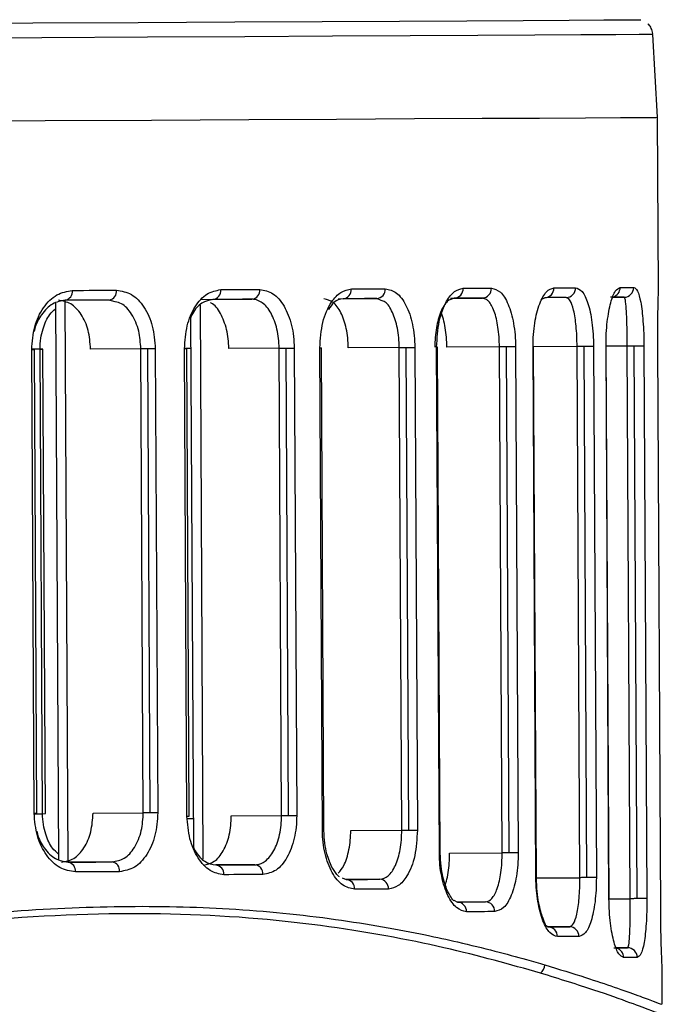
# Model space of a CAD drawing. Header units: millimetres. Extents: x -320 to 36, y 11 to 324.
# Tile 12 of 27: x -171 to -151, y 136 to 166. Entities that reach past the tile are written whole.
import ezdxf

# ---------------------------------------------------------------- set-up
doc = ezdxf.new("R2010")
doc.units = ezdxf.units.MM

msp = doc.modelspace()

# ---------------------------------------------------------------- linework, layer by layer
at = {"color": 7, "linetype": 'Continuous', "lineweight": 25}
for p, q in [((-150.979, 162.909), (-151.125, 165.442)), ((-150.951, 157.655), (-150.979, 162.909)), ((-169.129, 157.307), (-169.038, 140.115)), ((-167.586, 157.261), (-167.773, 157.317)), ((-164.977, 157.332), (-163.401, 157.341)), ((-160.763, 157.355), (-159.577, 157.361)), ((-159.447, 157.307), (-159.577, 157.361)), ((-157.318, 157.374), (-156.345, 157.379)), ((-156.216, 157.335), (-156.345, 157.379)), ((-154.437, 157.389), (-154.51, 157.34)), ((-153.698, 157.353), (-153.778, 157.393)), ((-152.348, 157.401), (-152.006, 157.403)), ((-151.979, 157.366), (-152.006, 157.403)), ((-169.419, 157.221), (-169.329, 140.198)), ((-164.99, 157.157), (-164.9, 140.2)), ((-165.279, 156.784), (-165.193, 140.569)), ((-169.891, 155.811), (-170.146, 155.81)), ((-170.146, 155.804), (-170.059, 155.805)), ((-170.071, 141.607), (-170.146, 155.804)), ((-169.984, 141.608), (-170.059, 155.805)), ((-169.815, 141.596), (-169.891, 155.811)), ((-169.727, 141.597), (-169.802, 155.812)), ((-166.803, 155.822), (-168.341, 155.814)), ((-166.728, 141.625), (-166.803, 155.822)), ((-166.516, 141.626), (-166.591, 155.823)), ((-166.36, 155.825), (-166.284, 141.627)), ((-165.274, 155.835), (-165.487, 155.834)), ((-165.39, 141.522), (-165.466, 155.829)), ((-165.325, 141.522), (-165.4, 155.83)), ((-162.569, 155.845), (-164.109, 155.837)), ((-162.493, 141.538), (-162.569, 155.845)), ((-162.281, 141.539), (-162.357, 155.846)), ((-162.107, 155.847), (-162.031, 141.54)), ((-161.244, 141.079), (-161.322, 155.852)), ((-161.197, 141.079), (-161.275, 155.852)), ((-158.892, 155.865), (-160.454, 155.857)), ((-158.814, 141.092), (-158.892, 155.865)), ((-158.602, 141.093), (-158.68, 155.866)), ((-158.413, 155.867), (-158.335, 141.095)), ((-157.663, 140.39), (-157.745, 155.871)), ((-157.633, 140.39), (-157.715, 155.871)), ((-155.822, 155.882), (-157.431, 155.873)), ((-155.74, 140.4), (-155.822, 155.882)), ((-155.528, 140.401), (-155.61, 155.883)), ((-155.329, 155.884), (-155.247, 140.403)), ((-154.706, 139.63), (-154.792, 155.887)), ((-154.792, 155.887), (-154.775, 155.887)), ((-153.445, 155.895), (-154.775, 155.888)), ((-154.689, 139.63), (-154.775, 155.887)), ((-153.359, 139.637), (-153.445, 155.895)), ((-153.147, 139.638), (-153.233, 155.896)), ((-152.941, 155.897), (-152.855, 139.64)), ((-152.469, 138.991), (-152.558, 155.899)), ((-151.907, 155.903), (-152.551, 155.9)), ((-152.461, 138.991), (-152.551, 155.899)), ((-151.818, 138.995), (-151.907, 155.903)), ((-151.606, 138.996), (-151.695, 155.904)), ((-151.397, 155.906), (-151.307, 138.998)), ((-150.884, 138.607), (-150.976, 155.909)), ((-150.885, 138.607), (-150.976, 155.909)), ((-150.976, 155.909), (-150.976, 155.909)), ((-170.071, 141.607), (-169.984, 141.608)), ((-170.07, 141.595), (-169.815, 141.596)), ((-169.815, 141.596), (-169.727, 141.597)), ((-168.266, 141.617), (-166.728, 141.625)), ((-165.402, 141.447), (-165.197, 141.448)), ((-164.034, 141.529), (-162.493, 141.538)), ((-160.376, 141.084), (-158.814, 141.092)), ((-157.348, 140.392), (-155.74, 140.4)), ((-167.682, 140.12), (-169.029, 140.113)), ((-163.31, 140.033), (-164.505, 140.027)), ((-160.643, 139.631), (-160.518, 139.583)), ((-159.483, 139.589), (-160.518, 139.583)), ((-154.706, 139.63), (-154.689, 139.63)), ((-154.689, 139.63), (-153.359, 139.637)), ((-157.223, 138.949), (-157.106, 138.893)), ((-152.461, 138.992), (-151.818, 138.995)), ((-156.247, 138.897), (-157.107, 138.893)), ((-150.884, 138.607), (-150.885, 138.607)), ((-154.412, 138.182), (-154.335, 138.132)), ((-153.676, 138.136), (-154.336, 138.132)), ((-151.9, 137.494), (-152.243, 137.493)), ((-150.835, 135.77), (-150.841, 136.861))]:
    msp.add_line(p, q, dxfattribs=at)
at = {"color": 7, "linetype": 'Continuous', "lineweight": 25, "flags": 128}
for points in [[(-207.687, 165.595), (-203.321, 165.619), (-198.653, 165.643), (-194.087, 165.668), (-189.645, 165.691), (-185.352, 165.714), (-181.23, 165.736), (-177.302, 165.757), (-173.588, 165.777), (-170.108, 165.796), (-166.882, 165.813), (-163.925, 165.829), (-161.254, 165.843), (-158.883, 165.856), (-156.825, 165.867), (-155.091, 165.877), (-153.689, 165.885), (-152.628, 165.89), (-151.913, 165.895), (-151.548, 165.897), (-151.497, 165.897)], [(-151.125, 165.442), (-151.176, 165.442), (-151.543, 165.44), (-152.262, 165.436), (-153.329, 165.43), (-154.739, 165.422), (-156.483, 165.412), (-158.552, 165.401), (-160.936, 165.388), (-163.622, 165.374), (-166.596, 165.358), (-169.84, 165.34), (-173.339, 165.322), (-177.074, 165.302), (-181.024, 165.281), (-185.169, 165.258), (-189.486, 165.235), (-193.953, 165.212), (-198.545, 165.187), (-203.239, 165.162), (-207.685, 165.139)], [(-207.672, 162.604), (-203.197, 162.628), (-198.494, 162.653), (-193.893, 162.678), (-189.417, 162.701), (-185.091, 162.724), (-180.938, 162.747), (-176.98, 162.768), (-173.238, 162.788), (-169.732, 162.807), (-166.48, 162.824), (-163.501, 162.84), (-160.81, 162.855), (-158.421, 162.868), (-156.347, 162.879), (-154.6, 162.888), (-153.187, 162.896), (-152.118, 162.902), (-151.398, 162.906), (-151.03, 162.908), (-150.979, 162.909)], [(-207.64, 162.604), (-203.197, 162.628), (-198.494, 162.653), (-193.893, 162.678), (-189.417, 162.701), (-185.091, 162.724), (-180.938, 162.747), (-176.98, 162.768), (-173.238, 162.788), (-169.732, 162.807), (-166.48, 162.824), (-163.501, 162.84), (-160.81, 162.855), (-158.421, 162.868), (-156.347, 162.879), (-154.6, 162.888), (-153.187, 162.896), (-152.118, 162.902), (-151.398, 162.906), (-151.03, 162.908), (-150.979, 162.909)], [(-168.902, 157.611), (-168.73, 157.612), (-168.56, 157.613), (-168.389, 157.614), (-168.22, 157.615), (-168.051, 157.616), (-167.883, 157.616), (-167.716, 157.617), (-167.549, 157.618)], [(-164.358, 157.635), (-164.205, 157.636), (-164.053, 157.637), (-163.902, 157.638), (-163.752, 157.639), (-163.602, 157.639), (-163.453, 157.64), (-163.305, 157.641), (-163.158, 157.642)], [(-160.356, 157.657), (-160.223, 157.658), (-160.091, 157.658), (-159.96, 157.659), (-159.829, 157.66), (-159.7, 157.661), (-159.571, 157.661), (-159.444, 157.662), (-159.317, 157.663)], [(-156.933, 157.676), (-156.821, 157.676), (-156.711, 157.677), (-156.602, 157.677), (-156.493, 157.678), (-156.386, 157.678), (-156.279, 157.679), (-156.174, 157.68), (-156.069, 157.68)], [(-154.153, 157.691), (-154.067, 157.691), (-153.981, 157.692), (-153.896, 157.692), (-153.813, 157.693), (-153.731, 157.693), (-153.65, 157.693), (-153.57, 157.694), (-153.491, 157.694)], [(-152.128, 157.702), (-152.071, 157.702), (-152.015, 157.703), (-151.961, 157.703), (-151.908, 157.703), (-151.857, 157.703), (-151.807, 157.704), (-151.758, 157.704), (-151.711, 157.704)], [(-167.773, 157.317), (-167.939, 157.316), (-168.105, 157.315), (-168.273, 157.314), (-168.441, 157.313), (-168.609, 157.313), (-168.778, 157.312), (-168.949, 157.311), (-169.119, 157.31)], [(-163.401, 157.341), (-163.548, 157.34), (-163.695, 157.339), (-163.843, 157.338), (-163.992, 157.337), (-164.142, 157.337), (-164.293, 157.336), (-164.444, 157.335), (-164.596, 157.334)], [(-159.577, 157.361), (-159.704, 157.361), (-159.831, 157.36), (-159.959, 157.359), (-160.088, 157.358), (-160.218, 157.358), (-160.348, 157.357), (-160.48, 157.356), (-160.612, 157.356)], [(-156.345, 157.379), (-156.449, 157.378), (-156.554, 157.378), (-156.66, 157.377), (-156.767, 157.376), (-156.874, 157.376), (-156.983, 157.375), (-157.093, 157.375), (-157.204, 157.374)], [(-153.778, 157.393), (-153.857, 157.392), (-153.936, 157.392), (-154.017, 157.391), (-154.099, 157.391), (-154.182, 157.391), (-154.266, 157.39), (-154.351, 157.39), (-154.437, 157.389)], [(-152.006, 157.403), (-152.053, 157.402), (-152.101, 157.402), (-152.151, 157.402), (-152.202, 157.402), (-152.255, 157.401), (-152.309, 157.401), (-152.364, 157.401), (-152.421, 157.4)], [(-169.888, 155.811), (-169.851, 155.811), (-169.824, 155.812), (-169.807, 155.812), (-169.802, 155.812), (-169.808, 155.812), (-169.826, 155.812), (-169.853, 155.811), (-169.891, 155.811)], [(-166.591, 155.823), (-166.62, 155.823), (-166.649, 155.823), (-166.678, 155.823), (-166.706, 155.823), (-166.732, 155.823), (-166.757, 155.822), (-166.781, 155.822), (-166.803, 155.822)], [(-166.36, 155.825), (-166.382, 155.824), (-166.407, 155.824), (-166.434, 155.824), (-166.463, 155.824), (-166.494, 155.824), (-166.526, 155.824), (-166.558, 155.824), (-166.591, 155.823)], [(-165.466, 155.829), (-165.436, 155.83), (-165.415, 155.83), (-165.403, 155.83), (-165.4, 155.83)], [(-162.569, 155.845), (-162.547, 155.845), (-162.524, 155.845), (-162.499, 155.845), (-162.472, 155.846), (-162.444, 155.846), (-162.416, 155.846), (-162.387, 155.846), (-162.357, 155.846)], [(-162.357, 155.846), (-162.32, 155.846), (-162.284, 155.847), (-162.249, 155.847), (-162.215, 155.847), (-162.184, 155.847), (-162.155, 155.847), (-162.129, 155.847), (-162.107, 155.847)], [(-161.322, 155.852), (-161.299, 155.852), (-161.283, 155.852), (-161.276, 155.852), (-161.275, 155.852)], [(-158.892, 155.865), (-158.87, 155.865), (-158.847, 155.865), (-158.822, 155.865), (-158.795, 155.865), (-158.767, 155.866), (-158.739, 155.866), (-158.71, 155.866), (-158.68, 155.866)], [(-158.68, 155.866), (-158.639, 155.866), (-158.599, 155.866), (-158.56, 155.867), (-158.524, 155.867), (-158.49, 155.867), (-158.46, 155.867), (-158.434, 155.867), (-158.413, 155.867)], [(-157.715, 155.871), (-157.718, 155.871), (-157.728, 155.871), (-157.745, 155.871)], [(-155.61, 155.883), (-155.639, 155.883), (-155.669, 155.882), (-155.697, 155.882), (-155.725, 155.882), (-155.751, 155.882), (-155.777, 155.882), (-155.8, 155.882), (-155.822, 155.882)], [(-155.329, 155.884), (-155.348, 155.884), (-155.374, 155.884), (-155.404, 155.884), (-155.439, 155.884), (-155.479, 155.883), (-155.521, 155.883), (-155.565, 155.883), (-155.61, 155.883)], [(-153.233, 155.896), (-153.262, 155.896), (-153.291, 155.895), (-153.32, 155.895), (-153.348, 155.895), (-153.374, 155.895), (-153.399, 155.895), (-153.423, 155.895), (-153.445, 155.895)], [(-152.941, 155.897), (-152.957, 155.897), (-152.981, 155.897), (-153.011, 155.897), (-153.048, 155.897), (-153.089, 155.897), (-153.135, 155.896), (-153.183, 155.896), (-153.233, 155.896)], [(-152.551, 155.899), (-152.552, 155.899), (-152.558, 155.899)], [(-151.695, 155.904), (-151.725, 155.904), (-151.754, 155.904), (-151.782, 155.904), (-151.81, 155.904), (-151.837, 155.904), (-151.862, 155.904), (-151.885, 155.903), (-151.907, 155.903)], [(-151.397, 155.906), (-151.408, 155.906), (-151.429, 155.906), (-151.458, 155.906), (-151.495, 155.905), (-151.539, 155.905), (-151.588, 155.905), (-151.641, 155.905), (-151.695, 155.904)], [(-166.516, 141.626), (-166.545, 141.626), (-166.574, 141.626), (-166.603, 141.626), (-166.63, 141.626), (-166.657, 141.625), (-166.682, 141.625), (-166.706, 141.625), (-166.728, 141.625)], [(-166.284, 141.627), (-166.307, 141.627), (-166.332, 141.627), (-166.359, 141.627), (-166.388, 141.627), (-166.419, 141.627), (-166.45, 141.627), (-166.483, 141.626), (-166.516, 141.626)], [(-165.39, 141.522), (-165.36, 141.522), (-165.339, 141.522), (-165.327, 141.522), (-165.325, 141.522)], [(-162.493, 141.538), (-162.472, 141.538), (-162.448, 141.538), (-162.423, 141.538), (-162.396, 141.538), (-162.369, 141.538), (-162.34, 141.538), (-162.311, 141.539), (-162.281, 141.539)], [(-162.281, 141.539), (-162.245, 141.539), (-162.208, 141.539), (-162.173, 141.539), (-162.139, 141.539), (-162.108, 141.54), (-162.079, 141.54), (-162.053, 141.54), (-162.031, 141.54)], [(-161.244, 141.079), (-161.22, 141.079), (-161.205, 141.079), (-161.198, 141.079), (-161.197, 141.079)], [(-158.814, 141.092), (-158.792, 141.092), (-158.768, 141.092), (-158.743, 141.093), (-158.717, 141.093), (-158.689, 141.093), (-158.66, 141.093), (-158.631, 141.093), (-158.602, 141.093)], [(-158.602, 141.093), (-158.561, 141.094), (-158.521, 141.094), (-158.482, 141.094), (-158.446, 141.094), (-158.412, 141.094), (-158.382, 141.094), (-158.356, 141.095), (-158.335, 141.095)], [(-157.633, 140.39), (-157.636, 140.39), (-157.646, 140.39), (-157.663, 140.39)], [(-155.528, 140.401), (-155.557, 140.401), (-155.586, 140.401), (-155.615, 140.401), (-155.643, 140.401), (-155.669, 140.401), (-155.694, 140.401), (-155.718, 140.4), (-155.74, 140.4)], [(-155.247, 140.403), (-155.266, 140.403), (-155.291, 140.403), (-155.322, 140.402), (-155.357, 140.402), (-155.397, 140.402), (-155.439, 140.402), (-155.483, 140.402), (-155.528, 140.401)], [(-169.028, 140.113), (-168.857, 140.114), (-168.687, 140.115), (-168.518, 140.115), (-168.349, 140.116), (-168.181, 140.117), (-168.014, 140.118), (-167.848, 140.119), (-167.682, 140.12)], [(-164.504, 140.027), (-164.352, 140.027), (-164.201, 140.028), (-164.05, 140.029), (-163.901, 140.03), (-163.752, 140.031), (-163.604, 140.032), (-163.456, 140.032), (-163.31, 140.033)], [(-167.455, 139.821), (-167.622, 139.82), (-167.789, 139.819), (-167.957, 139.818), (-168.126, 139.818), (-168.295, 139.817), (-168.465, 139.816), (-168.636, 139.815), (-168.807, 139.814)], [(-163.063, 139.734), (-163.21, 139.734), (-163.358, 139.733), (-163.507, 139.732), (-163.657, 139.731), (-163.807, 139.73), (-163.958, 139.73), (-164.11, 139.729), (-164.263, 139.728)], [(-160.518, 139.583), (-160.385, 139.584), (-160.254, 139.584), (-160.123, 139.585), (-159.994, 139.586), (-159.865, 139.586), (-159.737, 139.587), (-159.609, 139.588), (-159.483, 139.589)], [(-153.147, 139.638), (-153.176, 139.638), (-153.205, 139.638), (-153.234, 139.638), (-153.261, 139.638), (-153.288, 139.638), (-153.313, 139.638), (-153.337, 139.637), (-153.359, 139.637)], [(-152.855, 139.64), (-152.871, 139.64), (-152.894, 139.64), (-152.925, 139.64), (-152.962, 139.639), (-153.003, 139.639), (-153.049, 139.639), (-153.097, 139.639), (-153.147, 139.638)], [(-159.219, 139.29), (-159.346, 139.289), (-159.474, 139.289), (-159.603, 139.288), (-159.732, 139.287), (-159.862, 139.286), (-159.994, 139.286), (-160.126, 139.285), (-160.259, 139.284)], [(-152.461, 138.991), (-152.463, 138.991), (-152.469, 138.991)], [(-151.606, 138.996), (-151.635, 138.996), (-151.664, 138.996), (-151.693, 138.996), (-151.72, 138.995), (-151.747, 138.995), (-151.772, 138.995), (-151.796, 138.995), (-151.818, 138.995)], [(-151.307, 138.998), (-151.318, 138.998), (-151.339, 138.997), (-151.368, 138.997), (-151.406, 138.997), (-151.45, 138.997), (-151.499, 138.997), (-151.551, 138.996), (-151.606, 138.996)], [(-157.106, 138.893), (-156.995, 138.893), (-156.885, 138.894), (-156.777, 138.895), (-156.669, 138.895), (-156.562, 138.896), (-156.456, 138.896), (-156.351, 138.897), (-156.247, 138.897)], [(-155.968, 138.599), (-156.073, 138.598), (-156.178, 138.598), (-156.285, 138.597), (-156.392, 138.597), (-156.5, 138.596), (-156.61, 138.595), (-156.72, 138.595), (-156.832, 138.594)], [(-154.335, 138.132), (-154.249, 138.132), (-154.164, 138.133), (-154.079, 138.133), (-153.996, 138.134), (-153.915, 138.134), (-153.834, 138.135), (-153.755, 138.135), (-153.676, 138.136)], [(-153.386, 137.837), (-153.465, 137.837), (-153.545, 137.836), (-153.626, 137.836), (-153.708, 137.835), (-153.791, 137.835), (-153.876, 137.834), (-153.961, 137.834), (-154.048, 137.833)], [(-152.315, 137.492), (-152.258, 137.492), (-152.203, 137.493), (-152.149, 137.493), (-152.097, 137.493), (-152.045, 137.493), (-151.996, 137.494), (-151.947, 137.494), (-151.9, 137.494)], [(-151.602, 137.196), (-151.649, 137.196), (-151.698, 137.195), (-151.748, 137.195), (-151.799, 137.195), (-151.852, 137.194), (-151.906, 137.194), (-151.962, 137.194), (-152.019, 137.194)]]:
    msp.add_lwpolyline(points, dxfattribs=at)
at = {"color": 7, "linetype": 'Continuous', "lineweight": 25}
for centre, radius, start, end in [((-169.169, 157.575), 0.269, 280.5633, 7.7784), ((-167.818, 157.584), 0.271, 279.5811, 7.2552), ((-164.631, 157.607), 0.275, 277.4174, 5.9808), ((-163.433, 157.615), 0.277, 276.6568, 5.4898), ((-160.637, 157.636), 0.281, 274.9848, 4.3241), ((-159.599, 157.643), 0.283, 274.3998, 3.8861), ((-157.22, 157.661), 0.287, 273.1254, 2.8733), ((-156.358, 157.668), 0.289, 272.6858, 2.5042), ((-154.446, 157.682), 0.293, 271.7506, 1.6824), ((-153.786, 157.687), 0.294, 271.4398, 1.3977), ((-152.426, 157.698), 0.299, 286.4613, 0.7114), ((-152.009, 157.701), 0.298, 270.6342, 0.6311), ((-169.075, 139.847), 0.269, 352.8311, 80.0378), ((-167.724, 139.852), 0.271, 353.354, 81.0203), ((-164.537, 139.754), 0.275, 354.6281, 83.1847), ((-163.339, 139.758), 0.277, 355.119, 83.9455), ((-160.539, 139.303), 0.281, 356.2845, 85.6182), ((-159.502, 139.306), 0.283, 356.7223, 86.2035), ((-157.119, 138.606), 0.287, 357.7349, 87.4786), ((-156.257, 138.609), 0.289, 358.1039, 87.9184), ((-154.341, 137.839), 0.293, 358.9256, 88.8543), ((-153.681, 137.841), 0.294, 359.2102, 89.1654), ((-152.318, 137.193), 0.299, 0.0085, 73.8558), ((-151.9, 137.196), 0.298, 359.9766, 89.9721), ((-154.745, 136.975), 0.314, 304.7287, 358.6489)]:
    msp.add_arc(centre, radius, start, end, dxfattribs=at)
for points, knots in [([(-151.129, 165.473), (-151.141, 165.527), (-151.162, 165.627), (-151.226, 165.727), (-151.271, 165.765), (-151.281, 165.773)], [0, 0, 0, 0, 0.482832, 0.891128, 1, 1, 1, 1]), ([(-170.146, 155.804), (-170.128, 156.041), (-170.092, 156.515), (-169.801, 157.111), (-169.388, 157.528), (-169.064, 157.583), (-168.902, 157.611)], [0, 0, 0, 0, 0.250534, 0.50019, 0.74998, 1, 1, 1, 1]), ([(-167.549, 157.618), (-167.393, 157.592), (-167.081, 157.54), (-166.69, 157.127), (-166.416, 156.534), (-166.379, 156.061), (-166.36, 155.825)], [0, 0, 0, 0, 0.2505881, 0.5002755, 0.7500391, 1, 1, 1, 1]), ([(-165.466, 155.829), (-165.45, 156.067), (-165.418, 156.543), (-165.156, 157.139), (-164.788, 157.553), (-164.501, 157.608), (-164.358, 157.635)], [0, 0, 0, 0, 0.250504, 0.500149, 0.749949, 1, 1, 1, 1]), ([(-163.158, 157.642), (-163.021, 157.616), (-162.747, 157.564), (-162.399, 157.156), (-162.205, 156.66), (-162.12, 156.205), (-162.111, 155.966), (-162.107, 155.847)], [0, 0, 0, 0, 0.250305, 0.4997005, 0.7491126, 0.8746807, 1, 1, 1, 1]), ([(-161.322, 155.852), (-161.304, 156.121), (-161.268, 156.659), (-161, 157.25), (-160.682, 157.595), (-160.465, 157.636), (-160.356, 157.657)], [0, 0, 0, 0, 0.279954, 0.559429, 0.779608, 1, 1, 1, 1]), ([(-159.317, 157.663), (-159.2, 157.637), (-158.967, 157.587), (-158.718, 157.249), (-158.567, 156.89), (-158.482, 156.574), (-158.425, 156.23), (-158.417, 155.988), (-158.413, 155.867)], [0, 0, 0, 0, 0.250012, 0.499153, 0.624925, 0.74947, 0.87502, 1, 1, 1, 1]), ([(-157.745, 155.871), (-157.729, 156.145), (-157.698, 156.692), (-157.468, 157.28), (-157.201, 157.616), (-157.022, 157.656), (-156.933, 157.676)], [0, 0, 0, 0, 0.279831, 0.559327, 0.779515, 1, 1, 1, 1]), ([(-156.069, 157.68), (-155.975, 157.656), (-155.786, 157.608), (-155.584, 157.278), (-155.459, 156.922), (-155.387, 156.604), (-155.339, 156.254), (-155.332, 156.007), (-155.329, 155.884)], [0, 0, 0, 0, 0.249926, 0.499225, 0.625529, 0.749536, 0.875326, 1, 1, 1, 1]), ([(-154.792, 155.887), (-154.79, 156.013), (-154.786, 156.264), (-154.743, 156.619), (-154.678, 156.939), (-154.564, 157.296), (-154.385, 157.619), (-154.231, 157.667), (-154.153, 157.691)], [0, 0, 0, 0, 0.126121, 0.250999, 0.374834, 0.50134, 0.750429, 1, 1, 1, 1]), ([(-153.491, 157.694), (-153.422, 157.671), (-153.284, 157.626), (-153.135, 157.309), (-153.041, 156.956), (-152.987, 156.636), (-152.95, 156.279), (-152.944, 156.024), (-152.941, 155.897)], [0, 0, 0, 0, 0.249503, 0.499172, 0.626348, 0.749618, 0.875836, 1, 1, 1, 1]), ([(-152.558, 155.899), (-152.557, 156.031), (-152.554, 156.292), (-152.522, 156.658), (-152.475, 156.979), (-152.396, 157.331), (-152.276, 157.636), (-152.177, 157.68), (-152.128, 157.702)], [0, 0, 0, 0, 0.126121, 0.250748, 0.376161, 0.501737, 0.75126, 1, 1, 1, 1]), ([(-151.711, 157.704), (-151.671, 157.683), (-151.593, 157.64), (-151.509, 157.34), (-151.456, 156.995), (-151.425, 156.672), (-151.402, 156.306), (-151.399, 156.038), (-151.397, 155.906)], [0, 0, 0, 0, 0.249605, 0.49931, 0.627776, 0.749988, 0.876853, 1, 1, 1, 1]), ([(-150.976, 155.909), (-150.977, 156.054), (-150.977, 156.345), (-150.972, 156.729), (-150.966, 157.046), (-150.958, 157.374), (-150.951, 157.607), (-150.952, 157.644), (-150.952, 157.655)], [0, 0, 0, 0, 0.144206, 0.287962, 0.431485, 0.575411, 0.861665, 1, 1, 1, 1]), ([(-169.119, 157.31), (-169.252, 157.287), (-169.52, 157.241), (-169.848, 156.902), (-170.023, 156.576), (-170.065, 156.383), (-170.071, 156.358)], [0, 0, 0, 0, 0.3266543, 0.6582466, 0.9551517, 1, 1, 1, 1]), ([(-168.341, 155.814), (-168.357, 156.011), (-168.388, 156.404), (-168.615, 156.899), (-168.939, 157.243), (-169.198, 157.287), (-169.328, 157.309)], [0, 0, 0, 0, 0.249983, 0.499758, 0.749434, 1, 1, 1, 1]), ([(-164.596, 157.334), (-164.71, 157.311), (-164.939, 157.264), (-165.171, 157.014), (-165.261, 156.822), (-165.279, 156.784)], [0, 0, 0, 0, 0.445604, 0.890759, 1, 1, 1, 1]), ([(-163.238, 157.313), (-163.238, 157.313), (-163.272, 157.331), (-163.327, 157.337), (-163.382, 157.34), (-163.401, 157.341)], [0, 0, 0, 0, 0.001639, 0.64695, 1, 1, 1, 1]), ([(-162.569, 155.845), (-162.573, 155.943), (-162.58, 156.142), (-162.647, 156.522), (-162.801, 156.937), (-163.029, 157.216), (-163.186, 157.289), (-163.238, 157.313)], [0, 0, 0, 0, 0.14186, 0.286763, 0.571873, 0.856986, 1, 1, 1, 1]), ([(-160.454, 155.857), (-160.457, 155.957), (-160.464, 156.158), (-160.51, 156.446), (-160.58, 156.708), (-160.704, 157.008), (-160.908, 157.29), (-161.099, 157.332), (-161.195, 157.353)], [0, 0, 0, 0, 0.124987, 0.250549, 0.375779, 0.500844, 0.749993, 1, 1, 1, 1]), ([(-160.612, 157.356), (-160.709, 157.339), (-160.873, 157.311), (-161.007, 157.106), (-161.062, 157.022)], [0, 0, 0, 0, 0.58981, 1, 1, 1, 1]), ([(-158.892, 155.865), (-158.895, 155.965), (-158.901, 156.168), (-158.944, 156.454), (-159.009, 156.719), (-159.124, 157.016), (-159.272, 157.256), (-159.403, 157.294), (-159.447, 157.307)], [0, 0, 0, 0, 0.14162, 0.28661, 0.424754, 0.573001, 0.858151, 1, 1, 1, 1]), ([(-157.204, 157.374), (-157.278, 157.354), (-157.425, 157.313), (-157.593, 157.036), (-157.698, 156.736), (-157.757, 156.47), (-157.796, 156.179), (-157.8, 155.973), (-157.802, 155.871)], [0, 0, 0, 0, 0.249589, 0.498822, 0.627093, 0.749048, 0.875598, 1, 1, 1, 1]), ([(-155.822, 155.882), (-155.824, 155.984), (-155.83, 156.193), (-155.864, 156.485), (-155.914, 156.751), (-156.003, 157.049), (-156.11, 157.247), (-156.194, 157.317), (-156.216, 157.335)], [0, 0, 0, 0, 0.14713, 0.298694, 0.441944, 0.597286, 0.894853, 1, 1, 1, 1]), ([(-153.445, 155.895), (-153.447, 156.002), (-153.45, 156.22), (-153.473, 156.519), (-153.506, 156.788), (-153.563, 157.081), (-153.631, 157.27), (-153.684, 157.336), (-153.698, 157.353)], [0, 0, 0, 0, 0.145737, 0.297608, 0.439207, 0.595512, 0.89271, 1, 1, 1, 1]), ([(-151.907, 155.903), (-151.908, 156.016), (-151.91, 156.248), (-151.916, 156.558), (-151.925, 156.827), (-151.94, 157.112), (-151.959, 157.288), (-151.975, 157.349), (-151.979, 157.366)], [0, 0, 0, 0, 0.143965, 0.297188, 0.437133, 0.595606, 0.893, 1, 1, 1, 1]), ([(-169.891, 155.811), (-169.886, 155.924), (-169.878, 156.141), (-169.787, 156.51), (-169.644, 156.849), (-169.479, 156.991), (-169.418, 157.043)], [0, 0, 0, 0, 0.228438, 0.437226, 0.794386, 1, 1, 1, 1]), ([(-166.803, 155.822), (-166.816, 156.008), (-166.836, 156.296), (-166.955, 156.647), (-167.118, 156.956), (-167.333, 157.207), (-167.523, 157.247), (-167.586, 157.261)], [0, 0, 0, 0, 0.270373, 0.417502, 0.572249, 0.857364, 1, 1, 1, 1]), ([(-164.109, 155.837), (-164.113, 155.936), (-164.12, 156.134), (-164.19, 156.514), (-164.353, 156.914), (-164.545, 157.19), (-164.665, 157.228), (-164.675, 157.231)], [0, 0, 0, 0, 0.1624318, 0.3251784, 0.6484483, 0.9716709, 1, 1, 1, 1]), ([(-157.431, 155.873), (-157.433, 155.975), (-157.439, 156.181), (-157.477, 156.476), (-157.538, 156.731), (-157.583, 156.904), (-157.616, 156.956), (-157.616, 156.957)], [0, 0, 0, 0, 0.248387, 0.499069, 0.748379, 0.997756, 1, 1, 1, 1]), ([(-168.807, 139.814), (-168.97, 139.84), (-169.295, 139.892), (-169.713, 140.305), (-170.009, 140.898), (-170.05, 141.371), (-170.071, 141.607)], [0, 0, 0, 0, 0.2505816, 0.5002602, 0.7500255, 1, 1, 1, 1]), ([(-169.33, 140.37), (-169.391, 140.421), (-169.557, 140.56), (-169.704, 140.898), (-169.799, 141.267), (-169.81, 141.483), (-169.815, 141.596)], [0, 0, 0, 0, 0.204916, 0.562337, 0.771322, 1, 1, 1, 1]), ([(-169.237, 140.112), (-169.107, 140.135), (-168.849, 140.181), (-168.529, 140.529), (-168.307, 141.026), (-168.279, 141.42), (-168.266, 141.617)], [0, 0, 0, 0, 0.2500065, 0.4997976, 0.7494605, 1, 1, 1, 1]), ([(-167.682, 140.12), (-167.554, 140.143), (-167.3, 140.189), (-167.031, 140.485), (-166.872, 140.799), (-166.756, 141.15), (-166.739, 141.439), (-166.728, 141.625)], [0, 0, 0, 0, 0.249665, 0.499116, 0.634579, 0.763364, 1, 1, 1, 1]), ([(-166.284, 141.627), (-166.301, 141.39), (-166.334, 140.916), (-166.602, 140.32), (-166.988, 139.904), (-167.299, 139.849), (-167.455, 139.821)], [0, 0, 0, 0, 0.250516, 0.500168, 0.749972, 1, 1, 1, 1]), ([(-164.263, 139.728), (-164.407, 139.754), (-164.695, 139.806), (-165.067, 140.217), (-165.334, 140.81), (-165.371, 141.285), (-165.39, 141.522)], [0, 0, 0, 0, 0.250619, 0.50031, 0.750053, 1, 1, 1, 1]), ([(-164.885, 140.025), (-164.772, 140.048), (-164.547, 140.093), (-164.264, 140.437), (-164.108, 140.851), (-164.042, 141.231), (-164.036, 141.43), (-164.034, 141.529)], [0, 0, 0, 0, 0.249741, 0.499257, 0.748584, 0.873847, 1, 1, 1, 1]), ([(-163.31, 140.033), (-163.29, 140.034), (-163.181, 140.039), (-162.969, 140.132), (-162.714, 140.44), (-162.564, 140.859), (-162.501, 141.24), (-162.496, 141.439), (-162.493, 141.538)], [0, 0, 0, 0, 0.044997, 0.250261, 0.499627, 0.748766, 0.875712, 1, 1, 1, 1]), ([(-162.031, 141.54), (-162.034, 141.42), (-162.041, 141.181), (-162.121, 140.725), (-162.31, 140.228), (-162.653, 139.816), (-162.926, 139.762), (-163.063, 139.734)], [0, 0, 0, 0, 0.126149, 0.251404, 0.500719, 0.750246, 1, 1, 1, 1]), ([(-169.99, 141.056), (-169.984, 141.031), (-169.94, 140.838), (-169.761, 140.513), (-169.43, 140.177), (-169.161, 140.134), (-169.028, 140.113)], [0, 0, 0, 0, 0.04539, 0.341787, 0.673373, 1, 1, 1, 1]), ([(-160.259, 139.284), (-160.383, 139.31), (-160.63, 139.36), (-160.959, 139.765), (-161.147, 140.262), (-161.231, 140.72), (-161.239, 140.959), (-161.244, 141.079)], [0, 0, 0, 0, 0.250348, 0.499755, 0.749122, 0.874686, 1, 1, 1, 1]), ([(-161.029, 140.141), (-161.056, 140.215), (-161.116, 140.381), (-161.18, 140.702), (-161.191, 140.95), (-161.197, 141.079)], [0, 0, 0, 0, 0.278115, 0.622781, 1, 1, 1, 1]), ([(-160.758, 139.779), (-160.698, 139.847), (-160.596, 139.963), (-160.493, 140.232), (-160.426, 140.493), (-160.383, 140.782), (-160.378, 140.983), (-160.376, 141.084)], [0, 0, 0, 0, 0.264951, 0.449285, 0.63192, 0.815342, 1, 1, 1, 1]), ([(-159.483, 139.589), (-159.395, 139.61), (-159.219, 139.653), (-159.033, 139.936), (-158.922, 140.237), (-158.859, 140.502), (-158.82, 140.789), (-158.816, 140.992), (-158.814, 141.092)], [0, 0, 0, 0, 0.249536, 0.498825, 0.628324, 0.749027, 0.875985, 1, 1, 1, 1]), ([(-158.335, 141.095), (-158.351, 140.824), (-158.383, 140.282), (-158.622, 139.694), (-158.912, 139.352), (-159.117, 139.31), (-159.219, 139.29)], [0, 0, 0, 0, 0.279835, 0.559331, 0.779532, 1, 1, 1, 1]), ([(-165.193, 140.569), (-165.175, 140.532), (-165.083, 140.342), (-164.848, 140.094), (-164.619, 140.049), (-164.504, 140.027)], [0, 0, 0, 0, 0.108399, 0.553371, 1, 1, 1, 1]), ([(-160.721, 139.661), (-160.735, 139.672), (-160.793, 139.718), (-160.907, 139.876), (-160.998, 140.044), (-161.026, 140.132), (-161.029, 140.141)], [0, 0, 0, 0, 0.160959, 0.66346, 0.963503, 1, 1, 1, 1]), ([(-156.832, 138.594), (-156.934, 138.618), (-157.138, 138.667), (-157.369, 139.001), (-157.514, 139.359), (-157.596, 139.677), (-157.652, 140.024), (-157.659, 140.268), (-157.663, 140.39)], [0, 0, 0, 0, 0.250028, 0.499207, 0.625057, 0.749492, 0.875038, 1, 1, 1, 1]), ([(-157.218, 138.919), (-157.234, 138.941), (-157.273, 138.99), (-157.383, 139.158), (-157.481, 139.399), (-157.557, 139.662), (-157.618, 139.999), (-157.627, 140.256), (-157.633, 140.39)], [0, 0, 0, 0, 0.168579, 0.388302, 0.519037, 0.664539, 0.824753, 1, 1, 1, 1]), ([(-157.484, 139.423), (-157.471, 139.459), (-157.434, 139.567), (-157.39, 139.792), (-157.354, 140.083), (-157.35, 140.289), (-157.348, 140.392)], [0, 0, 0, 0, 0.140876, 0.424977, 0.713769, 1, 1, 1, 1]), ([(-156.247, 138.897), (-156.181, 138.918), (-156.049, 138.959), (-155.909, 139.23), (-155.823, 139.528), (-155.775, 139.795), (-155.744, 140.088), (-155.741, 140.297), (-155.74, 140.4)], [0, 0, 0, 0, 0.249627, 0.498962, 0.629119, 0.749173, 0.876446, 1, 1, 1, 1]), ([(-155.247, 140.403), (-155.249, 140.278), (-155.254, 140.031), (-155.298, 139.681), (-155.366, 139.363), (-155.488, 139.005), (-155.686, 138.674), (-155.874, 138.624), (-155.968, 138.599)], [0, 0, 0, 0, 0.126194, 0.250903, 0.374859, 0.501165, 0.750444, 1, 1, 1, 1]), ([(-154.048, 137.833), (-154.126, 137.856), (-154.281, 137.902), (-154.464, 138.225), (-154.581, 138.581), (-154.649, 138.901), (-154.696, 139.255), (-154.703, 139.505), (-154.706, 139.63)], [0, 0, 0, 0, 0.2498387, 0.4992551, 0.6257148, 0.7495606, 0.8753618, 1, 1, 1, 1]), ([(-154.414, 138.19), (-154.414, 138.2), (-154.413, 138.234), (-154.484, 138.368), (-154.56, 138.605), (-154.623, 138.872), (-154.675, 139.221), (-154.684, 139.49), (-154.689, 139.63)], [0, 0, 0, 0, 0.093741, 0.333611, 0.476453, 0.634974, 0.809306, 1, 1, 1, 1]), ([(-153.676, 138.136), (-153.635, 138.154), (-153.552, 138.192), (-153.465, 138.449), (-153.411, 138.741), (-153.381, 139.01), (-153.361, 139.311), (-153.359, 139.53), (-153.359, 139.637)], [0, 0, 0, 0, 0.248677, 0.497966, 0.629635, 0.748908, 0.87705, 1, 1, 1, 1]), ([(-152.855, 139.64), (-152.856, 139.512), (-152.86, 139.256), (-152.893, 138.896), (-152.945, 138.576), (-153.035, 138.223), (-153.181, 137.908), (-153.318, 137.861), (-153.386, 137.837)], [0, 0, 0, 0, 0.125926, 0.25124, 0.376573, 0.502339, 0.75153, 1, 1, 1, 1]), ([(-152.019, 137.194), (-152.068, 137.215), (-152.168, 137.258), (-152.292, 137.564), (-152.375, 137.916), (-152.425, 138.238), (-152.46, 138.601), (-152.466, 138.862), (-152.469, 138.991)], [0, 0, 0, 0, 0.249184, 0.499081, 0.626578, 0.749636, 0.875913, 1, 1, 1, 1]), ([(-151.9, 137.494), (-151.887, 137.512), (-151.86, 137.546), (-151.838, 137.784), (-151.825, 138.067), (-151.82, 138.336), (-151.816, 138.647), (-151.817, 138.881), (-151.818, 138.995)], [0, 0, 0, 0, 0.2491503, 0.4977915, 0.6307551, 0.7482057, 0.8780747, 1, 1, 1, 1]), ([(-151.307, 138.998), (-151.308, 138.863), (-151.309, 138.594), (-151.327, 138.223), (-151.355, 137.904), (-151.405, 137.559), (-151.485, 137.262), (-151.563, 137.218), (-151.602, 137.196)], [0, 0, 0, 0, 0.125915, 0.251099, 0.376429, 0.502022, 0.750722, 1, 1, 1, 1]), ([(-207.514, 132.96), (-206.766, 133.022), (-204.673, 133.197), (-201.199, 133.631), (-197.215, 134.213), (-193.504, 134.849), (-189.632, 135.567), (-185.904, 136.29), (-182.136, 137.012), (-178.453, 137.672), (-174.664, 138.243), (-170.851, 138.642), (-167.326, 138.795), (-164.551, 138.733), (-162.413, 138.561), (-160.844, 138.371), (-159.39, 138.141), (-158.154, 137.904), (-157.006, 137.652), (-155.969, 137.397), (-155.092, 137.161), (-154.616, 137.022), (-154.432, 136.968)], [0, 0, 0, 0, 0.031143, 0.087015, 0.146994, 0.202598, 0.25049, 0.321585, 0.375694, 0.43184, 0.505053, 0.573384, 0.643233, 0.71496, 0.75384, 0.794167, 0.833058, 0.871311, 0.901928, 0.940799, 0.977082, 1, 1, 1, 1]), ([(-154.567, 136.717), (-155.495, 136.979), (-157.348, 137.502), (-161.191, 138.232), (-165.75, 138.609), (-171.037, 138.459), (-176.935, 137.742), (-183.359, 136.583), (-190.237, 135.215), (-197.499, 133.924), (-203.317, 133.075), (-206.71, 132.813), (-207.513, 132.751)], [0, 0, 0, 0, 0.107727, 0.214987, 0.322778, 0.429297, 0.535883, 0.643726, 0.751042, 0.85882, 0.966586, 1, 1, 1, 1]), ([(-150.842, 136.861), (-150.842, 136.873), (-150.841, 136.91), (-150.851, 137.146), (-150.863, 137.474), (-150.872, 137.794), (-150.881, 138.173), (-150.883, 138.462), (-150.885, 138.607)], [0, 0, 0, 0, 0.139802, 0.425417, 0.574682, 0.712943, 0.856772, 1, 1, 1, 1]), ([(-154.432, 136.968), (-153.999, 136.836), (-153.189, 136.59), (-152.257, 136.271), (-151.555, 136.023), (-151.084, 135.848), (-150.846, 135.76), (-150.86, 135.768), (-150.864, 135.77)], [0, 0, 0, 0, 0.192704, 0.361151, 0.545129, 0.720237, 0.902143, 1, 1, 1, 1]), ([(-150.981, 135.5), (-151.023, 135.514), (-151.108, 135.544), (-151.773, 135.792), (-152.854, 136.183), (-153.988, 136.537), (-154.567, 136.717)], [0, 0, 0, 0, 0.23284, 0.478538, 0.733722, 1, 1, 1, 1])]:
    msp.add_open_spline(points, degree=3, knots=knots, dxfattribs=at)

doc.saveas('drawing.dxf')
